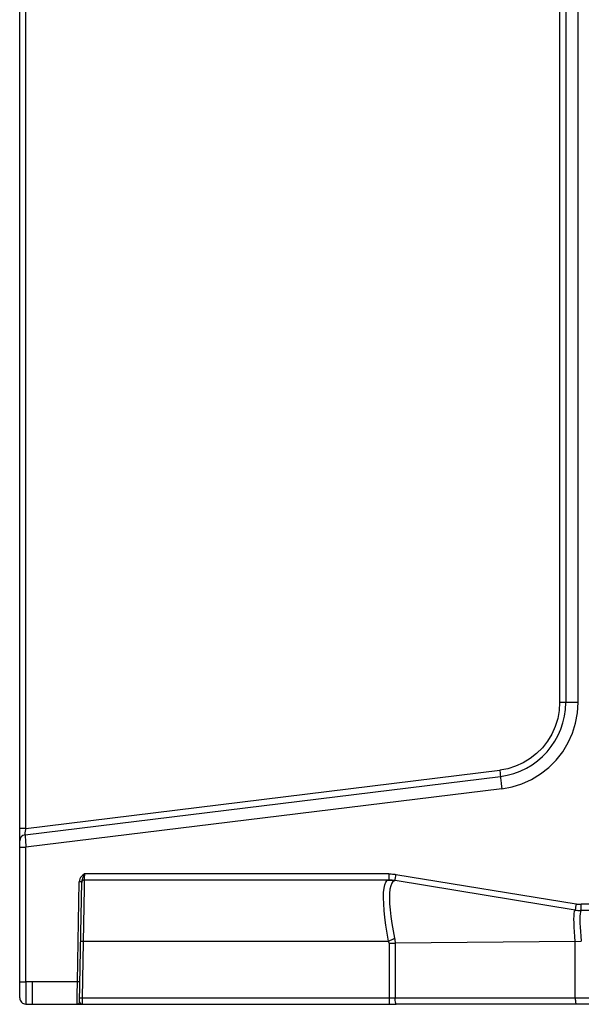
# Model space of a CAD drawing. Header units: millimetres. Extents: x 233 to 839, y 128 to 814.
# Tile 19 of 28: x 709 to 754, y 362 to 442. Entities that reach past the tile are written whole.
import ezdxf

# ---------------------------------------------------------------- set-up
doc = ezdxf.new("R2010")
doc.units = ezdxf.units.MM
doc.header["$LTSCALE"] = 65.395
doc.layers.get('0').update_dxf_attribs({"linetype": 'CONTINUOUS'})

msp = doc.modelspace()

# ---------------------------------------------------------------- linework, layer by layer
for p, q in [((708.786, 362.826), (708.786, 571.378)), ((709.282, 376.476), (709.282, 558.153)), ((752.29, 548.007), (752.29, 386.623)), ((752.786, 548.007), (752.786, 386.623)), ((753.777, 386.624), (753.777, 548.007)), ((752.786, 386.623), (752.29, 386.623)), ((753.777, 386.624), (752.786, 386.623)), ((709.225, 375.966), (747.517, 380.668)), ((709.282, 376.476), (747.461, 381.164)), ((747.461, 381.164), (747.493, 380.894)), ((747.583, 380.066), (747.63, 379.676)), ((747.63, 379.676), (709.282, 374.967)), ((709.282, 376.476), (708.786, 376.476)), ((709.228, 376.003), (709.24, 376.113)), ((709.24, 376.113), (709.269, 376.376)), ((709.269, 376.376), (709.282, 376.476)), ((709.248, 375.523), (709.282, 374.967)), ((708.786, 374.967), (709.282, 374.967)), ((709.282, 364.12), (709.282, 374.967)), ((713.996, 372.815), (713.987, 372.465)), ((738.538, 372.815), (713.996, 372.815)), ((738.538, 372.815), (738.539, 372.543)), ((739.102, 372.77), (753.622, 370.398)), ((713.441, 364.115), (713.582, 372.188)), ((713.593, 372.298), (713.582, 372.188)), ((713.725, 372.186), (713.582, 372.188)), ((713.615, 362.509), (713.784, 372.184)), ((713.784, 372.185), (713.725, 372.186)), ((713.794, 372.27), (713.784, 372.185)), ((713.976, 371.941), (713.972, 371.658)), ((713.983, 372.314), (713.976, 371.941)), ((738.543, 372.315), (713.983, 372.315)), ((738.539, 372.543), (738.54, 372.404)), ((738.861, 372.201), (738.761, 372.063)), ((738.981, 372.266), (738.861, 372.201)), ((738.902, 372.281), (738.981, 372.266)), ((753.546, 369.904), (739.026, 372.276)), ((739.037, 372.356), (739.057, 372.489)), ((713.972, 371.658), (713.899, 367.349)), ((753.622, 370.398), (753.579, 370.129)), ((759.291, 370.365), (754.025, 370.365)), ((753.579, 370.129), (753.558, 369.992)), ((754.029, 369.865), (753.947, 369.866)), ((754.027, 369.946), (754.026, 370.081)), ((759.286, 369.865), (754.029, 369.865)), ((713.899, 367.349), (713.82, 362.804)), ((713.847, 367.401), (713.9, 367.4)), ((713.9, 367.4), (738.503, 367.4)), ((738.546, 367.226), (738.552, 362.804)), ((753.545, 367.364), (739.038, 367.226)), ((739.038, 367.226), (739.044, 362.805)), ((753.545, 367.364), (754.037, 367.407)), ((753.552, 362.804), (753.545, 367.364)), ((708.786, 364.124), (709.282, 364.124)), ((709.786, 364.117), (709.282, 364.12)), ((709.786, 364.115), (709.785, 363.553)), ((713.441, 364.115), (709.786, 364.117)), ((713.425, 363.07), (713.441, 364.115)), ((713.643, 364.112), (713.441, 364.115)), ((709.785, 363.553), (709.785, 363.118)), ((709.277, 363.099), (709.276, 362.554)), ((709.276, 362.554), (709.277, 362.363)), ((709.277, 362.363), (709.277, 362.327)), ((709.785, 363.118), (709.786, 362.741)), ((713.415, 362.315), (713.425, 363.07)), ((713.615, 362.512), (713.616, 362.549)), ((713.615, 362.521), (713.615, 362.51)), ((713.615, 362.509), (713.615, 362.51)), ((713.621, 362.487), (713.615, 362.509)), ((713.82, 362.804), (713.808, 362.313)), ((753.552, 362.804), (713.82, 362.804)), ((738.552, 362.804), (738.552, 362.313)), ((753.797, 362.805), (753.552, 362.805)), ((759.286, 362.805), (753.797, 362.805)), ((709.277, 362.327), (709.792, 362.317)), ((709.277, 362.327), (709.277, 362.326)), ((713.415, 362.313), (739.126, 362.313)), ((759.286, 362.313), (739.126, 362.313))]:
    msp.add_line(p, q)
for points in [[(752.29, 386.623), (752.251, 385.963), (752.133, 385.318), (751.937, 384.685), (751.665, 384.077), (751.321, 383.505), (750.91, 382.979), (750.437, 382.507), (749.912, 382.095), (749.342, 381.751), (748.737, 381.479), (748.111, 381.284), (747.461, 381.164)], [(747.63, 379.676), (748.458, 379.828), (749.254, 380.077), (750.024, 380.423), (750.75, 380.86), (751.419, 381.385), (752.02, 381.985), (752.543, 382.656), (752.982, 383.383), (753.327, 384.156), (753.577, 384.963), (753.727, 385.783), (753.777, 386.624)], [(747.493, 380.894), (747.509, 380.756), (747.514, 380.708), (747.517, 380.678)], [(747.517, 380.678), (747.518, 380.649), (747.523, 380.594), (747.532, 380.507), (747.546, 380.388), (747.583, 380.066)], [(709.225, 375.966), (709.225, 375.975), (709.228, 376.003)], [(709.225, 375.966), (709.225, 375.947), (709.228, 375.89), (709.233, 375.798), (709.248, 375.523)], [(713.996, 372.815), (713.884, 372.722), (713.786, 372.623)], [(713.996, 372.815), (713.95, 372.685), (713.859, 372.462)], [(738.538, 372.815), (738.633, 372.814), (738.727, 372.81), (738.821, 372.804), (738.915, 372.795), (739.009, 372.784), (739.102, 372.77)], [(739.057, 372.489), (739.086, 372.67), (739.102, 372.77)], [(713.786, 372.623), (713.698, 372.517), (713.631, 372.407), (713.593, 372.298)], [(713.859, 372.462), (713.821, 372.363), (713.794, 372.27)], [(713.987, 372.465), (713.984, 372.356), (713.983, 372.326), (713.982, 372.315)], [(738.503, 367.4), (738.385, 368.053), (738.286, 368.69), (738.207, 369.299), (738.149, 369.873), (738.113, 370.404), (738.1, 370.885), (738.112, 371.306), (738.147, 371.66), (738.204, 371.942), (738.283, 372.147), (738.381, 372.272), (738.5, 372.314)], [(738.5, 372.314), (738.581, 372.313), (738.661, 372.309), (738.742, 372.302)], [(738.54, 372.404), (738.541, 372.356), (738.542, 372.326), (738.543, 372.315)], [(738.761, 372.063), (738.681, 371.856), (738.622, 371.582), (738.586, 371.245), (738.575, 370.849), (738.589, 370.402), (738.628, 369.91), (738.689, 369.382), (738.771, 368.822), (738.872, 368.237), (738.993, 367.637)], [(738.742, 372.302), (738.822, 372.293), (738.902, 372.281)], [(739.026, 372.276), (739.027, 372.285), (739.031, 372.313), (739.037, 372.356)], [(753.622, 370.398), (753.689, 370.388), (753.756, 370.38), (753.823, 370.374), (753.89, 370.369), (753.958, 370.366), (754.025, 370.365)], [(754.026, 370.081), (754.025, 370.264), (754.025, 370.365)], [(753.546, 367.364), (753.512, 367.765), (753.485, 368.155), (753.464, 368.526), (753.451, 368.867), (753.447, 369.17), (753.451, 369.428), (753.463, 369.635), (753.484, 369.786), (753.511, 369.877), (753.547, 369.903)], [(753.558, 369.992), (753.551, 369.945), (753.547, 369.915), (753.546, 369.904)], [(753.961, 369.746), (753.939, 369.6), (753.925, 369.399), (753.922, 369.151), (753.927, 368.859), (753.942, 368.53), (753.966, 368.173), (753.997, 367.796), (754.036, 367.407)], [(754.029, 369.864), (753.991, 369.835), (753.961, 369.746)], [(754.029, 369.865), (754.029, 369.875), (754.028, 369.902), (754.027, 369.946)], [(713.7, 367.4), (713.707, 367.401), (713.726, 367.402), (713.757, 367.402), (713.798, 367.402), (713.847, 367.401)], [(738.503, 367.4), (738.912, 367.598), (738.993, 367.636)], [(738.546, 367.226), (738.544, 367.256), (738.541, 367.285), (738.535, 367.314), (738.527, 367.343), (738.516, 367.372), (738.503, 367.4)], [(738.546, 367.226), (738.956, 367.226), (739.038, 367.226)], [(738.993, 367.637), (739.006, 367.569), (739.017, 367.501), (739.025, 367.432), (739.032, 367.364), (739.036, 367.295), (739.038, 367.226)], [(709.282, 364.124), (709.28, 363.853), (709.277, 363.099)], [(708.786, 362.826), (708.795, 362.73), (708.823, 362.638), (708.867, 362.553), (708.927, 362.479), (709.002, 362.415), (709.089, 362.367), (709.182, 362.338), (709.277, 362.327)], [(709.786, 362.741), (709.787, 362.557), (709.789, 362.421), (709.79, 362.347), (709.792, 362.317)], [(713.615, 362.512), (713.608, 362.463), (713.588, 362.415), (713.557, 362.375), (713.516, 362.343), (713.467, 362.322), (713.415, 362.315)], [(713.82, 362.804), (713.77, 362.805), (713.722, 362.805), (713.681, 362.806), (713.648, 362.806), (713.627, 362.805), (713.62, 362.804)], [(713.808, 362.313), (713.775, 362.319), (713.743, 362.336), (713.713, 362.361), (713.685, 362.392), (713.66, 362.424), (713.638, 362.456), (713.621, 362.487)], [(739.126, 362.313), (739.11, 362.322), (739.095, 362.349), (739.082, 362.392), (739.069, 362.451), (739.059, 362.524), (739.051, 362.61), (739.046, 362.705), (739.044, 362.804)], [(753.552, 362.805), (753.554, 362.71), (753.558, 362.619), (753.566, 362.536), (753.576, 362.462), (753.588, 362.4), (753.602, 362.353), (753.618, 362.324), (753.634, 362.313)], [(709.792, 362.317), (710.394, 362.317), (710.997, 362.316), (711.601, 362.316), (713.415, 362.315)]]:
    msp.add_lwpolyline(points)
for centre, radius, start, end in [((746.786, 386.623), 6, 276.99999, 359.99992), ((709.286, 375.47), 0.5, 97, 180), ((713.983, 372.115), 0.2, 90, 179), ((713.983, 372.114), 0.2, 90, 148.26003), ((738.543, 369.315), 3, 80.7236, 90), ((738.543, 369.314), 3, 80.7236, 90), ((754.029, 372.865), 3, 260.7236, 268.42604), ((754.029, 372.864), 3, 263.66366, 270), ((713.415, 362.514), 0.2, 270, 359), ((713.415, 362.513), 0.2, 270, 359)]:
    msp.add_arc(centre, radius, start, end)

doc.saveas('drawing.dxf')
